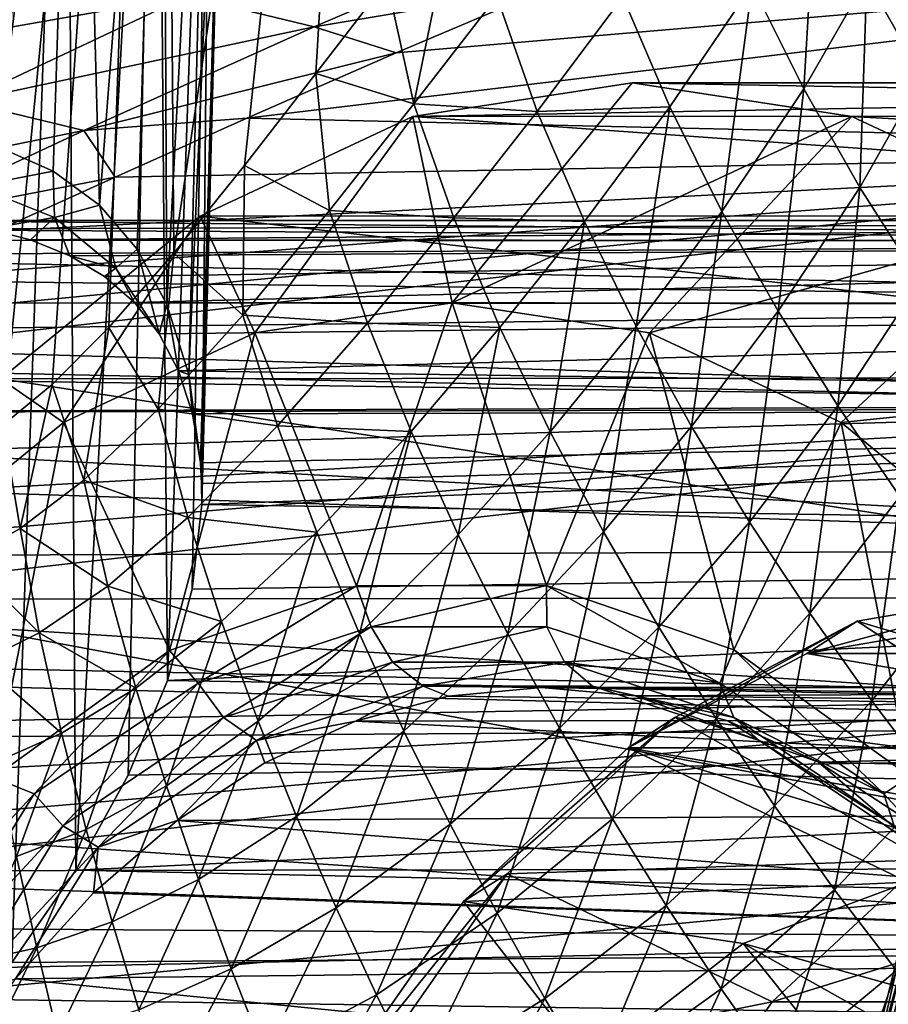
# Model space of a CAD drawing. Header units: metres. Extents: x 26 to 263, y -109 to 109.
# Tile 130 of 256: x 95.45 to 99.4, y -70.49 to -66.01. Entities that reach past the tile are written whole.
import ezdxf

# ---------------------------------------------------------------- set-up
doc = ezdxf.new("R2010")
doc.units = ezdxf.units.M
doc.layers.add('solid_500750', color=7, linetype='CONTINUOUS')

msp = doc.modelspace()

# ---------------------------------------------------------------- linework, layer by layer
at = {"layer": 'solid_500750'}
for points in [[(94.855202, -68.105576, -9.337617), (94.927635, -60.489216, -9.567357), (96.102196, -60.489216, -8.595399)], [(95.010353, -68.062431, -9.222814), (94.855202, -68.105576, -9.337617), (96.102196, -60.489216, -8.595399)], [(95.180176, -67.982773, -9.093325), (95.010353, -68.062431, -9.222814), (96.102196, -60.489216, -8.595399)], [(95.375259, -67.857002, -8.939245), (95.180176, -67.982773, -9.093325), (96.102196, -60.489216, -8.595399)], [(95.599876, -67.671043, -8.754326), (95.375259, -67.857002, -8.939245), (96.102196, -60.489216, -8.595399)], [(95.8573, -67.412498, -8.531729), (95.599876, -67.671043, -8.754326), (96.102196, -60.489216, -8.595399)], [(96.153725, -67.073967, -8.259654), (95.8573, -67.412498, -8.531729), (96.102196, -60.489216, -8.595399)], [(96.153725, -67.073967, -8.259654), (96.102196, -60.489216, -8.595399), (97.141785, -60.489216, -7.480254)], [(96.475494, -66.675613, -7.942845), (96.153725, -67.073967, -8.259654), (97.141785, -60.489216, -7.480254)], [(96.800331, -66.257248, -7.597088), (96.475494, -66.675613, -7.942845), (97.141785, -60.489216, -7.480254)], [(97.122543, -65.837685, -7.22431), (96.800331, -66.257248, -7.597088), (97.141785, -60.489216, -7.480254)], [(95.416168, -70.300903, -3.601927), (95.663773, -63.165283, -3.472131), (95.096161, -63.165283, -4.520353)], [(95.35041, -66.589828, 3.890971), (95.188766, -63.165283, 4.371584), (95.717072, -63.165283, 3.351997)], [(95.604256, -66.700859, 3.361442), (95.35041, -66.589828, 3.890971), (95.717072, -63.165283, 3.351997)], [(95.416168, -70.300903, -3.601927), (95.708122, -69.880592, -2.943548), (95.663773, -63.165283, -3.472131)], [(95.814964, -66.856438, 2.826533), (95.604256, -66.700859, 3.361442), (95.717072, -63.165283, 3.351997)], [(95.708122, -69.880592, -2.943548), (96.077545, -63.165283, -2.354214), (95.663773, -63.165283, -3.472131)], [(95.708122, -69.880592, -2.943548), (95.946411, -69.448318, -2.247393), (96.077545, -63.165283, -2.354214)], [(95.814964, -66.856438, 2.826533), (95.717072, -63.165283, 3.351997), (96.101624, -63.165283, 2.269969)], [(95.986343, -67.056244, 2.281334), (95.814964, -66.856438, 2.826533), (96.101624, -63.165283, 2.269969)], [(95.946411, -69.448318, -2.247393), (96.124901, -69.017838, -1.518704), (96.077545, -63.165283, -2.354214)], [(96.122391, -67.308083, 1.708346), (95.986343, -67.056244, 2.281334), (96.101624, -63.165283, 2.269969)], [(96.124901, -69.017838, -1.518704), (96.329185, -63.165283, -1.189041), (96.077545, -63.165283, -2.354214)], [(96.122391, -67.308083, 1.708346), (96.101624, -63.165283, 2.269969), (96.335258, -63.165283, 1.145655)], [(96.221283, -67.625748, 1.089494), (96.122391, -67.308083, 1.708346), (96.335258, -63.165283, 1.145655)], [(96.124901, -69.017838, -1.518704), (96.237808, -68.60302, -0.765774), (96.329185, -63.165283, -1.189041)], [(96.221283, -67.625748, 1.089494), (96.335258, -63.165283, 1.145655), (96.413628, -63.165218)], [(96.27459, -68.027191, 0.409876), (96.221283, -67.625748, 1.089494), (96.413628, -63.165218)], [(96.237808, -68.60302, -0.765774), (96.280884, -68.217255), (96.329185, -63.165283, -1.189041)], [(96.280304, -68.121078, 0.204187), (96.27459, -68.027191, 0.409876), (96.413628, -63.165218)], [(96.280304, -68.121078, 0.204187), (96.413628, -63.165218), (96.280884, -68.217255)], [(96.329185, -63.165283, -1.189041), (96.280884, -68.217255), (96.413628, -63.165218)], [(99.019081, -66.327415, -4.73213), (98.784393, -65.855156, -4.921349), (99.077675, -65.35582, -4.285187)], [(99.307121, -65.826103, -4.087001), (99.019081, -66.327415, -4.73213), (99.077675, -65.35582, -4.285187)], [(99.559708, -66.272476, -3.89847), (99.307121, -65.826103, -4.087001), (99.526619, -65.37072, -3.511634)], [(97.245682, -66.39502, -7.076505), (97.122543, -65.837685, -7.22431), (97.445358, -65.416924, -6.81599)], [(97.622658, -65.907433, -6.580253), (97.245682, -66.39502, -7.076505), (97.445358, -65.416924, -6.81599)], [(96.792694, -66.044327, 14.938733), (97.91172, -65.563797, 14.828924), (96.214127, -65.904076, 14.46312)], [(96.792694, -66.044327, 14.938733), (97.867119, -65.864914, 15.319903), (97.91172, -65.563797, 14.828924)], [(96.485199, -66.460869, 15.36252), (102.72541, -66.603149, 19.941813), (103.525192, -65.618988, 18.799767)], [(97.164886, -66.163841, 15.356527), (96.485199, -66.460869, 15.36252), (103.525192, -65.618988, 18.799767)], [(97.867119, -65.864914, 15.319903), (97.164886, -66.163841, 15.356527), (103.525192, -65.618988, 18.799767)], [(94.65081, -66.179298, 14.07344), (95.638062, -65.685555, 13.993093), (94.11557, -65.894485, 13.639935)], [(96.214127, -65.904076, 14.46312), (95.638062, -65.685555, 13.993093), (94.65081, -66.179298, 14.07344)], [(99.274445, -66.776054, -4.551778), (99.019081, -66.327415, -4.73213), (99.307121, -65.826103, -4.087001)], [(99.559708, -66.272476, -3.89847), (99.274445, -66.776054, -4.551778), (99.307121, -65.826103, -4.087001)], [(96.792694, -66.044327, 14.938733), (97.164886, -66.163841, 15.356527), (97.867119, -65.864914, 15.319903)], [(97.245682, -66.39502, -7.076505), (96.800331, -66.257248, -7.597088), (97.122543, -65.837685, -7.22431)], [(98.784393, -65.855156, -4.921349), (98.409607, -66.408577, -5.611381), (98.195938, -65.909073, -5.798782)], [(98.647293, -66.884567, -5.433618), (98.409607, -66.408577, -5.611381), (98.784393, -65.855156, -4.921349)], [(99.019081, -66.327415, -4.73213), (98.647293, -66.884567, -5.433618), (98.784393, -65.855156, -4.921349)], [(95.196045, -66.384613, 14.518682), (96.214127, -65.904076, 14.46312), (94.65081, -66.179298, 14.07344)], [(96.792694, -66.044327, 14.938733), (96.214127, -65.904076, 14.46312), (95.196045, -66.384613, 14.518682)], [(97.80722, -66.42968, -6.396976), (97.245682, -66.39502, -7.076505), (97.622658, -65.907433, -6.580253)], [(98.195938, -65.909073, -5.798782), (97.80722, -66.42968, -6.396976), (97.622658, -65.907433, -6.580253)], [(98.409607, -66.408577, -5.611381), (97.80722, -66.42968, -6.396976), (98.195938, -65.909073, -5.798782)], [(95.744217, -66.516724, 14.967596), (96.792694, -66.044327, 14.938733), (95.196045, -66.384613, 14.518682)], [(95.744217, -66.516724, 14.967596), (97.164886, -66.163841, 15.356527), (96.792694, -66.044327, 14.938733)], [(95.744217, -66.516724, 14.967596), (96.485199, -66.460869, 15.36252), (97.164886, -66.163841, 15.356527)], [(96.861671, -66.880447, -7.530663), (96.475494, -66.675613, -7.942845), (96.800331, -66.257248, -7.597088)], [(97.245682, -66.39502, -7.076505), (96.861671, -66.880447, -7.530663), (96.800331, -66.257248, -7.597088)], [(99.547302, -67.20282, -4.378237), (99.274445, -66.776054, -4.551778), (99.559708, -66.272476, -3.89847)], [(98.239578, -66.300003, 7.169451), (97.420372, -67.300003, 6.595949), (97.241531, -66.452492, 8.594807)], [(97.241531, -66.452492, 8.594807), (104.533852, -66.45192, 13.696979), (105.529854, -66.300003, 12.274536)], [(98.239578, -66.300003, 7.169451), (97.241531, -66.452492, 8.594807), (105.529854, -66.300003, 12.274536)], [(99.237617, -66.452606, 5.744102), (97.420372, -67.300003, 6.595949), (98.239578, -66.300003, 7.169451)], [(98.239578, -66.300003, 7.169451), (105.529854, -66.300003, 12.274536), (106.525856, -66.45192, 10.852093)], [(99.237617, -66.452606, 5.744102), (98.239578, -66.300003, 7.169451), (106.525856, -66.45192, 10.852093)], [(98.903122, -67.337486, -5.263764), (98.647293, -66.884567, -5.433618), (99.019081, -66.327415, -4.73213)], [(99.274445, -66.776054, -4.551778), (98.903122, -67.337486, -5.263764), (99.019081, -66.327415, -4.73213)], [(95.744217, -66.516724, 14.967596), (95.196045, -66.384613, 14.518682), (94.351311, -66.799202, 14.517361)], [(97.428055, -66.913933, -6.910733), (96.861671, -66.880447, -7.530663), (97.245682, -66.39502, -7.076505)], [(97.80722, -66.42968, -6.396976), (97.428055, -66.913933, -6.910733), (97.245682, -66.39502, -7.076505)], [(98.409607, -66.408577, -5.611381), (98.021507, -66.93, -6.224159), (97.80722, -66.42968, -6.396976)], [(98.257286, -67.407524, -6.060211), (98.021507, -66.93, -6.224159), (98.409607, -66.408577, -5.611381)], [(98.647293, -66.884567, -5.433618), (98.257286, -67.407524, -6.060211), (98.409607, -66.408577, -5.611381)], [(97.241531, -66.452492, 8.594807), (96.522369, -67.437202, 7.878432), (96.273888, -66.905464, 9.976745)], [(97.241531, -66.452492, 8.594807), (96.273888, -66.905464, 9.976745), (103.568108, -66.903076, 15.0762)], [(97.241531, -66.452492, 8.594807), (97.420372, -67.300003, 6.595949), (96.522369, -67.437202, 7.878432)], [(97.241531, -66.452492, 8.594807), (103.568108, -66.903076, 15.0762), (104.533852, -66.45192, 13.696979)], [(99.237617, -66.452606, 5.744102), (98.318375, -67.437279, 5.313469), (97.420372, -67.300003, 6.595949)], [(98.021507, -66.93, -6.224159), (97.428055, -66.913933, -6.910733), (97.80722, -66.42968, -6.396976)], [(100.205246, -66.905678, 4.362186), (98.318375, -67.437279, 5.313469), (99.237617, -66.452606, 5.744102)], [(99.237617, -66.452606, 5.744102), (106.525856, -66.45192, 10.852093), (107.4916, -66.903076, 9.472871)], [(100.205246, -66.905678, 4.362186), (99.237617, -66.452606, 5.744102), (107.4916, -66.903076, 9.472871)], [(95.744217, -66.516724, 14.967596), (95.886612, -66.728287, 15.34569), (96.485199, -66.460869, 15.36252)], [(96.485199, -66.460869, 15.36252), (95.886612, -66.728287, 15.34569), (102.72541, -66.603149, 19.941813)], [(94.872162, -66.924156, 14.942891), (95.744217, -66.516724, 14.967596), (94.351311, -66.799202, 14.517361)], [(94.872162, -66.924156, 14.942891), (95.886612, -66.728287, 15.34569), (95.744217, -66.516724, 14.967596)], [(94.054443, -67.591896, 15.195211), (102.010353, -67.767082, 20.962805), (102.72541, -66.603149, 19.941813)], [(94.437431, -67.394508, 15.224483), (94.054443, -67.591896, 15.195211), (102.72541, -66.603149, 19.941813)], [(94.863274, -67.193092, 15.267376), (94.437431, -67.394508, 15.224483), (102.72541, -66.603149, 19.941813)], [(95.347252, -66.972404, 15.312216), (94.863274, -67.193092, 15.267376), (102.72541, -66.603149, 19.941813)], [(95.253601, -66.769493, 4.089092), (95.35041, -66.589828, 3.890971), (95.604256, -66.700859, 3.361442)], [(95.886612, -66.728287, 15.34569), (95.347252, -66.972404, 15.312216), (102.72541, -66.603149, 19.941813)], [(96.467674, -67.356941, -7.951722), (96.153725, -67.073967, -8.259654), (96.475494, -66.675613, -7.942845)], [(96.861671, -66.880447, -7.530663), (96.467674, -67.356941, -7.951722), (96.475494, -66.675613, -7.942845)], [(95.610672, -66.912331, 3.370238), (95.253601, -66.769493, 4.089092), (95.604256, -66.700859, 3.361442)], [(95.610672, -66.912331, 3.370238), (95.604256, -66.700859, 3.361442), (95.814964, -66.856438, 2.826533)], [(94.872162, -66.924156, 14.942891), (95.347252, -66.972404, 15.312216), (95.886612, -66.728287, 15.34569)], [(95.304832, -66.964249, 4.068787), (95.253601, -66.769493, 4.089092), (95.610672, -66.912331, 3.370238)], [(99.17395, -67.769051, -5.099694), (98.903122, -67.337486, -5.263764), (99.274445, -66.776054, -4.551778)], [(99.547302, -67.20282, -4.378237), (99.17395, -67.769051, -5.099694), (99.274445, -66.776054, -4.551778)], [(95.889908, -67.141968, 2.635204), (95.610672, -66.912331, 3.370238), (95.814964, -66.856438, 2.826533)], [(95.889908, -67.141968, 2.635204), (95.814964, -66.856438, 2.826533), (95.986343, -67.056244, 2.281334)], [(97.035393, -67.392845, -7.386367), (96.467674, -67.356941, -7.951722), (96.861671, -66.880447, -7.530663)], [(97.428055, -66.913933, -6.910733), (97.035393, -67.392845, -7.386367), (96.861671, -66.880447, -7.530663)], [(98.508812, -67.86264, -5.903299), (98.257286, -67.407524, -6.060211), (98.647293, -66.884567, -5.433618)], [(98.903122, -67.337486, -5.263764), (98.508812, -67.86264, -5.903299), (98.647293, -66.884567, -5.433618)], [(105.149483, -67.021484, 13.645908), (94.316681, -66.964966, 5.478585), (94.850075, -66.925003, 4.80234)], [(105.919426, -66.925003, 12.546307), (94.850075, -66.925003, 4.80234), (95.304832, -66.964249, 4.068787)], [(105.919426, -66.925003, 12.546307), (105.149483, -67.021484, 13.645908), (94.850075, -66.925003, 4.80234)], [(95.501938, -67.014297, 3.677047), (95.304832, -66.964249, 4.068787), (95.610672, -66.912331, 3.370238)], [(105.919426, -66.925003, 12.546307), (95.304832, -66.964249, 4.068787), (95.501938, -67.014297, 3.677047)], [(96.273888, -66.905464, 9.976745), (95.651535, -67.844826, 9.122114), (95.366211, -67.645096, 11.273047)], [(96.273888, -66.905464, 9.976745), (95.366211, -67.645096, 11.273047), (102.661972, -67.639748, 16.370296)], [(95.68026, -67.086227, 3.264405), (95.501938, -67.014297, 3.677047), (95.610672, -66.912331, 3.370238)], [(106.689354, -67.021713, 11.446742), (105.919426, -66.925003, 12.546307), (95.501938, -67.014297, 3.677047)], [(95.68026, -67.086227, 3.264405), (95.610672, -66.912331, 3.370238), (95.889908, -67.141968, 2.635204)], [(96.273888, -66.905464, 9.976745), (96.522369, -67.437202, 7.878432), (95.651535, -67.844826, 9.122114)], [(96.273888, -66.905464, 9.976745), (102.661972, -67.639748, 16.370296), (103.568108, -66.903076, 15.0762)], [(97.637398, -67.41169, -6.754859), (97.035393, -67.392845, -7.386367), (97.428055, -66.913933, -6.910733)], [(98.021507, -66.93, -6.224159), (97.637398, -67.41169, -6.754859), (97.428055, -66.913933, -6.910733)], [(97.865776, -67.88739, -6.607157), (97.637398, -67.41169, -6.754859), (98.021507, -66.93, -6.224159)], [(98.257286, -67.407524, -6.060211), (97.865776, -67.88739, -6.607157), (98.021507, -66.93, -6.224159)], [(100.205246, -66.905678, 4.362186), (99.189201, -67.844986, 4.069799), (98.318375, -67.437279, 5.313469)], [(101.1129, -67.645409, 3.065923), (99.189201, -67.844986, 4.069799), (100.205246, -66.905678, 4.362186)], [(105.149483, -67.021484, 13.645908), (94.016647, -67.015167, 5.796372), (94.316681, -66.964966, 5.478585)], [(105.149483, -67.021484, 13.645908), (93.690796, -67.087105, 6.103824), (94.016647, -67.015167, 5.796372)], [(105.149483, -67.021484, 13.645908), (104.397827, -67.307922, 14.719394), (93.690796, -67.087105, 6.103824)], [(106.689354, -67.021713, 11.446742), (95.501938, -67.014297, 3.677047), (95.68026, -67.086227, 3.264405)], [(106.689354, -67.021713, 11.446742), (95.68026, -67.086227, 3.264405), (95.838516, -67.180504, 2.83485)], [(106.689354, -67.021713, 11.446742), (95.838516, -67.180504, 2.83485), (95.974838, -67.298271, 2.386771)], [(107.440941, -67.308365, 10.373363), (106.689354, -67.021713, 11.446742), (95.974838, -67.298271, 2.386771)], [(96.081871, -67.784042, -8.327832), (95.8573, -67.412498, -8.531729), (96.153725, -67.073967, -8.259654)], [(96.087341, -67.440964, 1.918384), (95.889908, -67.141968, 2.635204), (95.986343, -67.056244, 2.281334)], [(96.087341, -67.440964, 1.918384), (95.986343, -67.056244, 2.281334), (96.122391, -67.308083, 1.708346)], [(96.467674, -67.356941, -7.951722), (96.081871, -67.784042, -8.327832), (96.153725, -67.073967, -8.259654)], [(104.397827, -67.307922, 14.719394), (93.34259, -67.18119, 6.398139), (93.690796, -67.087105, 6.103824)], [(95.838516, -67.180504, 2.83485), (95.68026, -67.086227, 3.264405), (95.889908, -67.141968, 2.635204)], [(95.974838, -67.298271, 2.386771), (95.838516, -67.180504, 2.83485), (95.889908, -67.141968, 2.635204)], [(95.974838, -67.298271, 2.386771), (95.889908, -67.141968, 2.635204), (96.087341, -67.440964, 1.918384)], [(104.397827, -67.307922, 14.719394), (92.969406, -67.298622, 6.67836), (93.34259, -67.18119, 6.398139)], [(99.456749, -68.181038, -4.939271), (99.17395, -67.769051, -5.099694), (99.547302, -67.20282, -4.378237)], [(104.397827, -67.307922, 14.719394), (92.551147, -67.447548, 6.954322), (92.969406, -67.298622, 6.67836)], [(107.440941, -67.308365, 10.373363), (95.974838, -67.298271, 2.386771), (96.087341, -67.440964, 1.918384)], [(96.98481, -68.587311, 7.218005), (96.522369, -67.437202, 7.878432), (97.420372, -67.300003, 6.595949)], [(97.849731, -68.586296, 5.982766), (96.98481, -68.587311, 7.218005), (97.420372, -67.300003, 6.595949)], [(97.849731, -68.586296, 5.982766), (97.420372, -67.300003, 6.595949), (98.318375, -67.437279, 5.313469)], [(104.397827, -67.307922, 14.719394), (103.679497, -67.776711, 15.745258), (92.551147, -67.447548, 6.954322)], [(96.175339, -67.609512, 1.431535), (96.087341, -67.440964, 1.918384), (96.122391, -67.308083, 1.708346)], [(107.440941, -67.308365, 10.373363), (96.087341, -67.440964, 1.918384), (96.175339, -67.609512, 1.431535)], [(96.175339, -67.609512, 1.431535), (96.122391, -67.308083, 1.708346), (96.221283, -67.625748, 1.089494)], [(108.15921, -67.777351, 9.347567), (107.440941, -67.308365, 10.373363), (96.175339, -67.609512, 1.431535)], [(98.773018, -68.296959, -5.751233), (98.508812, -67.86264, -5.903299), (98.903122, -67.337486, -5.263764)], [(99.17395, -67.769051, -5.099694), (98.773018, -68.296959, -5.751233), (98.903122, -67.337486, -5.263764)], [(96.625229, -67.859985, -7.833143), (96.081871, -67.784042, -8.327832), (96.467674, -67.356941, -7.951722)], [(97.035393, -67.392845, -7.386367), (96.625229, -67.859985, -7.833143), (96.467674, -67.356941, -7.951722)], [(97.233299, -67.884872, -7.251307), (96.625229, -67.859985, -7.833143), (97.035393, -67.392845, -7.386367)], [(97.637398, -67.41169, -6.754859), (97.233299, -67.884872, -7.251307), (97.035393, -67.392845, -7.386367)], [(95.743721, -68.106323, -8.631816), (95.599876, -67.671043, -8.754326), (95.8573, -67.412498, -8.531729)], [(96.13372, -68.881889, 8.433484), (95.651535, -67.844826, 9.122114), (96.522369, -67.437202, 7.878432)], [(96.081871, -67.784042, -8.327832), (95.743721, -68.106323, -8.631816), (95.8573, -67.412498, -8.531729)], [(96.98481, -68.587311, 7.218005), (96.13372, -68.881889, 8.433484), (96.522369, -67.437202, 7.878432)], [(97.447853, -68.355583, -7.123632), (97.233299, -67.884872, -7.251307), (97.637398, -67.41169, -6.754859)], [(97.865776, -67.88739, -6.607157), (97.447853, -68.355583, -7.123632), (97.637398, -67.41169, -6.754859)], [(98.701027, -68.878868, 4.766987), (97.849731, -68.586296, 5.982766), (98.318375, -67.437279, 5.313469)], [(98.107666, -68.341362, -6.465699), (97.865776, -67.88739, -6.607157), (98.257286, -67.407524, -6.060211)], [(98.508812, -67.86264, -5.903299), (98.107666, -68.341362, -6.465699), (98.257286, -67.407524, -6.060211)], [(98.701027, -68.878868, 4.766987), (98.318375, -67.437279, 5.313469), (99.189201, -67.844986, 4.069799)], [(103.679497, -67.776711, 15.745258), (92.141388, -67.609436, 7.192493), (92.551147, -67.447548, 6.954322)], [(103.679497, -67.776711, 15.745258), (91.68988, -67.804581, 7.423619), (92.141388, -67.609436, 7.192493)], [(94.054443, -67.591896, 15.195211), (93.705925, -67.797653, 15.189102), (102.010353, -67.767082, 20.962805)], [(96.238091, -67.804665, 0.928211), (96.175339, -67.609512, 1.431535), (96.221283, -67.625748, 1.089494)], [(108.15921, -67.777351, 9.347567), (96.175339, -67.609512, 1.431535), (96.238091, -67.804665, 0.928211)], [(95.366211, -67.645096, 11.273047), (94.546349, -68.648598, 12.443927), (101.842972, -68.639557, 17.539944)], [(95.366211, -67.645096, 11.273047), (95.651535, -67.844826, 9.122114), (94.834541, -68.510536, 10.288902)], [(95.366211, -67.645096, 11.273047), (101.842972, -68.639557, 17.539944), (102.661972, -67.639748, 16.370296)], [(96.238091, -67.804665, 0.928211), (96.221283, -67.625748, 1.089494), (96.27459, -68.027191, 0.409876)], [(101.1129, -67.645409, 3.065923), (100.00618, -68.510765, 2.903036), (99.189201, -67.844986, 4.069799)], [(95.4543, -68.327095, -8.87543), (95.375259, -67.857002, -8.939245), (95.599876, -67.671043, -8.754326)], [(95.743721, -68.106323, -8.631816), (95.4543, -68.327095, -8.87543), (95.599876, -67.671043, -8.754326)], [(103.679497, -67.776711, 15.745258), (103.005737, -68.420006, 16.70746), (91.68988, -67.804581, 7.423619)], [(92.065605, -68.897118, 15.147587), (101.393288, -69.090591, 21.843878), (102.010353, -67.767082, 20.962805)], [(92.522072, -68.565178, 15.159576), (92.065605, -68.897118, 15.147587), (102.010353, -67.767082, 20.962805)], [(92.944733, -68.276306, 15.169888), (92.522072, -68.565178, 15.159576), (102.010353, -67.767082, 20.962805)], [(93.337318, -68.023705, 15.180264), (92.944733, -68.276306, 15.169888), (102.010353, -67.767082, 20.962805)], [(93.705925, -67.797653, 15.189102), (93.337318, -68.023705, 15.180264), (102.010353, -67.767082, 20.962805)], [(96.216797, -68.276321, -8.237026), (95.743721, -68.106323, -8.631816), (96.081871, -67.784042, -8.327832)], [(96.625229, -67.859985, -7.833143), (96.216797, -68.276321, -8.237026), (96.081871, -67.784042, -8.327832)], [(108.15921, -67.777351, 9.347567), (96.238091, -67.804665, 0.928211), (96.27459, -68.027191, 0.409876)], [(108.15921, -67.777351, 9.347567), (96.27459, -68.027191, 0.409876), (96.280304, -68.121078, 0.204187)], [(108.15921, -67.777351, 9.347567), (96.280304, -68.121078, 0.204187), (96.280884, -68.217255)], [(108.832924, -68.420883, 8.385386), (108.15921, -67.777351, 9.347567), (96.280884, -68.217255)], [(99.046951, -68.712143, -5.601812), (98.773018, -68.296959, -5.751233), (99.17395, -67.769051, -5.099694)], [(99.456749, -68.181038, -4.939271), (99.046951, -68.712143, -5.601812), (99.17395, -67.769051, -5.099694)], [(103.005737, -68.420006, 16.70746), (91.214981, -68.027313, 7.635487), (91.68988, -67.804581, 7.423619)], [(95.755615, -71.481277, 2.461632), (92.219398, -68.505768, -2.539031), (91.403877, -67.842766, -1.374346)], [(95.423805, -71.23056, 2.935504), (95.755615, -71.481277, 2.461632), (91.403877, -67.842766, -1.374346)], [(95.332512, -69.45845, 9.577728), (94.834541, -68.510536, 10.288902), (95.651535, -67.844826, 9.122114)], [(95.4543, -68.327095, -8.87543), (95.205978, -68.467247, -9.073236), (95.375259, -67.857002, -8.939245)], [(96.13372, -68.881889, 8.433484), (95.332512, -69.45845, 9.577728), (95.651535, -67.844826, 9.122114)], [(96.80426, -68.343407, -7.723042), (96.216797, -68.276321, -8.237026), (96.625229, -67.859985, -7.833143)], [(97.233299, -67.884872, -7.251307), (96.80426, -68.343407, -7.723042), (96.625229, -67.859985, -7.833143)], [(96.997749, -68.806221, -7.619472), (96.80426, -68.343407, -7.723042), (97.233299, -67.884872, -7.251307)], [(97.447853, -68.355583, -7.123632), (96.997749, -68.806221, -7.619472), (97.233299, -67.884872, -7.251307)], [(98.36013, -68.775078, -6.328255), (98.107666, -68.341362, -6.465699), (98.508812, -67.86264, -5.903299)], [(98.773018, -68.296959, -5.751233), (98.36013, -68.775078, -6.328255), (98.508812, -67.86264, -5.903299)], [(99.502762, -69.453606, 3.621989), (98.701027, -68.878868, 4.766987), (99.189201, -67.844986, 4.069799)], [(99.502762, -69.453606, 3.621989), (99.189201, -67.844986, 4.069799), (100.00618, -68.510765, 2.903036)], [(97.673836, -68.805214, -7.001351), (97.447853, -68.355583, -7.123632), (97.865776, -67.88739, -6.607157)], [(98.107666, -68.341362, -6.465699), (97.673836, -68.805214, -7.001351), (97.865776, -67.88739, -6.607157)], [(103.005737, -68.420006, 16.70746), (90.355515, -68.464172, 7.932532), (91.214981, -68.027313, 7.635487)], [(95.854034, -68.588638, -8.56619), (95.4543, -68.327095, -8.87543), (95.743721, -68.106323, -8.631816)], [(96.216797, -68.276321, -8.237026), (95.854034, -68.588638, -8.56619), (95.743721, -68.106323, -8.631816)], [(99.328514, -69.10981, -5.453209), (99.046951, -68.712143, -5.601812), (99.456749, -68.181038, -4.939271)], [(99.749359, -68.575127, -4.78071), (99.328514, -69.10981, -5.453209), (99.456749, -68.181038, -4.939271)], [(108.832924, -68.420883, 8.385386), (96.280884, -68.217255), (96.237808, -68.60302, -0.765774)], [(96.370834, -68.749657, -8.153935), (95.854034, -68.588638, -8.56619), (96.216797, -68.276321, -8.237026)], [(96.80426, -68.343407, -7.723042), (96.370834, -68.749657, -8.153935), (96.216797, -68.276321, -8.237026)], [(95.54081, -68.801247, -8.831012), (95.205978, -68.467247, -9.073236), (95.4543, -68.327095, -8.87543)], [(95.854034, -68.588638, -8.56619), (95.54081, -68.801247, -8.831012), (95.4543, -68.327095, -8.87543)], [(98.620331, -69.190071, -6.192586), (98.36013, -68.775078, -6.328255), (98.773018, -68.296959, -5.751233)], [(99.046951, -68.712143, -5.601812), (98.620331, -69.190071, -6.192586), (98.773018, -68.296959, -5.751233)], [(96.537437, -69.203033, -8.076619), (96.370834, -68.749657, -8.153935), (96.80426, -68.343407, -7.723042)], [(96.997749, -68.806221, -7.619472), (96.537437, -69.203033, -8.076619), (96.80426, -68.343407, -7.723042)], [(97.200783, -69.248558, -7.520418), (96.997749, -68.806221, -7.619472), (97.447853, -68.355583, -7.123632)], [(97.673836, -68.805214, -7.001351), (97.200783, -69.248558, -7.520418), (97.447853, -68.355583, -7.123632)], [(97.908447, -69.235085, -6.882227), (97.673836, -68.805214, -7.001351), (98.107666, -68.341362, -6.465699)], [(98.36013, -68.775078, -6.328255), (97.908447, -69.235085, -6.882227), (98.107666, -68.341362, -6.465699)], [(103.005737, -68.420006, 16.70746), (102.388474, -69.2286, 17.588976), (90.355515, -68.464172, 7.932532)], [(108.832924, -68.420883, 8.385386), (96.237808, -68.60302, -0.765774), (96.124901, -69.017838, -1.518704)], [(109.450157, -69.229774, 7.503856), (108.832924, -68.420883, 8.385386), (96.124901, -69.017838, -1.518704)], [(102.388474, -69.2286, 17.588976), (89.564323, -68.897736, 8.118481), (90.355515, -68.464172, 7.932532)], [(95.54081, -68.801247, -8.831012), (95.270668, -68.934975, -9.046169), (95.205978, -68.467247, -9.073236)], [(96.06839, -71.797737, 2.01494), (92.956497, -69.405602, -3.591714), (92.219398, -68.505768, -2.539031)], [(95.755615, -71.481277, 2.461632), (96.06839, -71.797737, 2.01494), (92.219398, -68.505768, -2.539031)], [(95.981544, -69.052658, -8.50772), (95.54081, -68.801247, -8.831012), (95.854034, -68.588638, -8.56619)], [(96.370834, -68.749657, -8.153935), (95.981544, -69.052658, -8.50772), (95.854034, -68.588638, -8.56619)], [(96.264786, -69.029541, 8.312391), (96.13372, -68.881889, 8.433484), (96.98481, -68.587311, 7.218005)], [(96.264786, -69.029541, 8.312391), (96.98481, -68.587311, 7.218005), (97.051254, -68.773224, 7.189198)], [(97.051254, -68.773224, 7.189198), (96.98481, -68.587311, 7.218005), (97.849731, -68.586296, 5.982766)], [(97.051254, -68.773224, 7.189198), (97.849731, -68.586296, 5.982766), (97.851349, -68.773224, 6.046549)], [(98.637817, -69.029541, 4.923356), (97.849731, -68.586296, 5.982766), (98.701027, -68.878868, 4.766987)], [(97.851349, -68.773224, 6.046549), (97.849731, -68.586296, 5.982766), (98.637817, -69.029541, 4.923356)], [(100.123451, -68.599998, 8.488932), (99.877708, -68.750015, 8.316858), (99.032852, -68.895088, 9.523438)], [(100.123451, -68.599998, 8.488932), (99.032852, -68.895088, 9.523438), (99.261826, -68.747955, 9.719458)], [(100.123451, -68.599998, 8.488932), (99.261826, -68.747955, 9.719458), (101.10643, -69.300003, 9.177223)], [(99.619102, -69.491104, -5.304934), (99.328514, -69.10981, -5.453209), (99.749359, -68.575127, -4.78071)], [(94.546349, -68.648598, 12.443927), (101.136002, -69.872124, 18.549604), (101.842972, -68.639557, 17.539944)], [(94.546349, -68.648598, 12.443927), (93.839081, -69.885597, 13.454017), (101.136002, -69.872124, 18.549604)], [(98.886238, -69.587845, -6.056841), (98.620331, -69.190071, -6.192586), (99.046951, -68.712143, -5.601812)], [(99.328514, -69.10981, -5.453209), (98.886238, -69.587845, -6.056841), (99.046951, -68.712143, -5.601812)], [(96.120132, -69.49736, -8.454597), (95.981544, -69.052658, -8.50772), (96.370834, -68.749657, -8.153935)], [(96.537437, -69.203033, -8.076619), (96.120132, -69.49736, -8.454597), (96.370834, -68.749657, -8.153935)], [(96.264786, -69.029541, 8.312391), (97.051254, -68.773224, 7.189198), (96.379082, -69.185776, 8.338152)], [(97.051254, -68.773224, 7.189198), (97.148651, -68.934967, 7.239095), (96.379082, -69.185776, 8.338152)], [(97.051254, -68.773224, 7.189198), (97.851349, -68.773224, 6.046549), (97.148651, -68.934967, 7.239095)], [(97.851349, -68.773224, 6.046549), (97.931549, -68.934967, 6.121), (97.148651, -68.934967, 7.239095)], [(97.851349, -68.773224, 6.046549), (98.637817, -69.029541, 4.923356), (97.931549, -68.934967, 6.121)], [(98.14901, -69.646584, -6.764021), (97.908447, -69.235085, -6.882227), (98.36013, -68.775078, -6.328255)], [(98.620331, -69.190071, -6.192586), (98.14901, -69.646584, -6.764021), (98.36013, -68.775078, -6.328255)], [(99.261826, -68.747955, 9.719458), (99.032852, -68.895088, 9.523438), (98.220459, -69.324745, 10.683645)], [(99.261826, -68.747955, 9.719458), (98.220459, -69.324745, 10.683645), (98.433311, -69.186127, 10.902696)], [(99.261826, -68.747955, 9.719458), (98.433311, -69.186127, 10.902696), (100.323135, -69.434502, 10.295883)], [(99.032852, -68.895088, 9.523438), (99.877708, -68.750015, 8.316858), (100.722565, -68.895088, 7.110279)], [(99.261826, -68.747955, 9.719458), (100.323135, -69.434502, 10.295883), (101.10643, -69.300003, 9.177223)], [(95.64296, -69.257797, -8.793427), (95.270668, -68.934975, -9.046169), (95.54081, -68.801247, -8.831012)], [(95.981544, -69.052658, -8.50772), (95.64296, -69.257797, -8.793427), (95.54081, -68.801247, -8.831012)], [(96.712029, -69.63649, -8.003097), (96.537437, -69.203033, -8.076619), (96.997749, -68.806221, -7.619472)], [(97.200783, -69.248558, -7.520418), (96.712029, -69.63649, -8.003097), (96.997749, -68.806221, -7.619472)], [(97.410736, -69.671577, -7.42368), (97.200783, -69.248558, -7.520418), (97.673836, -68.805214, -7.001351)], [(97.908447, -69.235085, -6.882227), (97.410736, -69.671577, -7.42368), (97.673836, -68.805214, -7.001351)], [(102.388474, -69.2286, 17.588976), (88.838425, -69.313248, 8.218221), (89.564323, -68.897736, 8.118481)], [(92.065605, -68.897118, 15.147587), (91.573441, -69.267456, 15.122125), (101.393288, -69.090591, 21.843878)], [(95.518723, -69.53344, 9.37788), (95.332512, -69.45845, 9.577728), (96.13372, -68.881889, 8.433484)], [(95.518723, -69.53344, 9.37788), (96.13372, -68.881889, 8.433484), (96.264786, -69.029541, 8.312391)], [(98.220459, -69.324745, 10.683645), (99.032852, -68.895088, 9.523438), (101.53495, -69.324745, 5.950071)], [(98.637817, -69.029541, 4.923356), (98.701027, -68.878868, 4.766987), (99.383881, -69.53344, 3.857867)], [(99.383881, -69.53344, 3.857867), (98.701027, -68.878868, 4.766987), (99.502762, -69.453606, 3.621989)], [(99.032852, -68.895088, 9.523438), (100.722565, -68.895088, 7.110279), (101.53495, -69.324745, 5.950071)], [(95.64296, -69.257797, -8.793427), (95.349579, -69.385895, -9.025855), (95.270668, -68.934975, -9.046169)], [(96.379082, -69.185776, 8.338152), (97.148651, -68.934967, 7.239095), (96.529106, -69.290154, 8.406944)], [(97.148651, -68.934967, 7.239095), (97.287384, -69.04303, 7.324013), (96.529106, -69.290154, 8.406944)], [(97.148651, -68.934967, 7.239095), (97.931549, -68.934967, 6.121), (97.287384, -69.04303, 7.324013)], [(97.931549, -68.934967, 6.121), (98.058792, -69.04303, 6.222323), (97.287384, -69.04303, 7.324013)], [(97.931549, -68.934967, 6.121), (98.701111, -69.185776, 5.021943), (98.058792, -69.04303, 6.222323)], [(98.637817, -69.029541, 4.923356), (98.701111, -69.185776, 5.021943), (97.931549, -68.934967, 6.121)], [(95.518723, -69.53344, 9.37788), (96.264786, -69.029541, 8.312391), (95.649048, -69.678848, 9.380744)], [(96.264786, -69.029541, 8.312391), (96.379082, -69.185776, 8.338152), (95.649048, -69.678848, 9.380744)], [(109.450157, -69.229774, 7.503856), (96.124901, -69.017838, -1.518704), (95.946411, -69.448318, -2.247393)], [(96.529106, -69.290154, 8.406944), (97.287384, -69.04303, 7.324013), (96.98069, -69.202759, 8.095611)], [(97.287384, -69.04303, 7.324013), (97.402069, -69.088455, 7.493817), (96.98069, -69.202759, 8.095611)], [(97.287384, -69.04303, 7.324013), (97.827003, -69.050003, 6.886945), (97.402069, -69.088455, 7.493817)], [(97.287384, -69.04303, 7.324013), (98.058792, -69.04303, 6.222323), (97.827003, -69.050003, 6.886945)], [(97.402069, -69.088455, 7.493817), (97.827003, -69.050003, 6.886945), (105.619652, -69.189308, 14.064082)], [(98.058792, -69.04303, 6.222323), (98.251968, -69.087456, 6.280036), (97.827003, -69.050003, 6.886945)], [(97.827003, -69.050003, 6.886945), (106.430923, -69.050003, 12.90547), (105.619652, -69.189308, 14.064082)], [(97.827003, -69.050003, 6.886945), (98.251968, -69.087456, 6.280036), (106.430923, -69.050003, 12.90547)], [(98.058792, -69.04303, 6.222323), (98.81707, -69.290154, 5.139392), (98.251968, -69.087456, 6.280036)], [(98.701111, -69.185776, 5.021943), (98.81707, -69.290154, 5.139392), (98.058792, -69.04303, 6.222323)], [(98.251968, -69.087456, 6.280036), (107.242188, -69.189308, 11.746858), (106.430923, -69.050003, 12.90547)], [(98.637817, -69.029541, 4.923356), (99.383881, -69.53344, 3.857867), (98.701111, -69.185776, 5.021943)], [(89.971191, -70.392982, 14.832003), (100.884766, -70.54763, 22.569967), (101.393288, -69.090591, 21.843878)], [(90.480446, -70.028641, 14.940633), (89.971191, -70.392982, 14.832003), (101.393288, -69.090591, 21.843878)], [(91.023094, -69.649734, 15.041557), (90.480446, -70.028641, 14.940633), (101.393288, -69.090591, 21.843878)], [(91.573441, -69.267456, 15.122125), (91.023094, -69.649734, 15.041557), (101.393288, -69.090591, 21.843878)], [(95.754944, -69.695717, -8.761096), (95.64296, -69.257797, -8.793427), (95.981544, -69.052658, -8.50772)], [(96.120132, -69.49736, -8.454597), (95.754944, -69.695717, -8.761096), (95.981544, -69.052658, -8.50772)], [(96.98069, -69.202759, 8.095611), (97.402069, -69.088455, 7.493817), (105.619652, -69.189308, 14.064082)], [(98.251968, -69.087456, 6.280036), (98.673424, -69.200752, 5.678136), (107.242188, -69.189308, 11.746858)], [(98.81707, -69.290154, 5.139392), (98.673424, -69.200752, 5.678136), (98.251968, -69.087456, 6.280036)], [(99.159103, -69.969566, -5.920582), (98.886238, -69.587845, -6.056841), (99.328514, -69.10981, -5.453209)], [(99.619102, -69.491104, -5.304934), (99.159103, -69.969566, -5.920582), (99.328514, -69.10981, -5.453209)], [(102.388474, -69.2286, 17.588976), (101.83992, -70.19133, 18.372471), (88.838425, -69.313248, 8.218221)], [(95.649048, -69.678848, 9.380744), (96.379082, -69.185776, 8.338152), (95.809784, -69.775993, 9.434239)], [(109.450157, -69.229774, 7.503856), (95.946411, -69.448318, -2.247393), (95.708122, -69.880592, -2.943548)], [(109.998726, -70.192795, 6.720487), (109.450157, -69.229774, 7.503856), (95.708122, -69.880592, -2.943548)], [(96.379082, -69.185776, 8.338152), (96.529106, -69.290154, 8.406944), (95.809784, -69.775993, 9.434239)], [(96.265472, -69.922691, -8.404949), (96.120132, -69.49736, -8.454597), (96.537437, -69.203033, -8.076619)], [(96.712029, -69.63649, -8.003097), (96.265472, -69.922691, -8.404949), (96.537437, -69.203033, -8.076619)], [(96.529106, -69.290154, 8.406944), (96.98069, -69.202759, 8.095611), (96.567696, -69.391998, 8.685423)], [(96.567696, -69.391998, 8.685423), (96.98069, -69.202759, 8.095611), (104.839561, -69.601875, 15.17817)], [(96.98069, -69.202759, 8.095611), (105.619652, -69.189308, 14.064082), (104.839561, -69.601875, 15.17817)], [(98.433311, -69.186127, 10.902696), (98.220459, -69.324745, 10.683645), (97.471771, -70.022461, 11.752892)], [(98.433311, -69.186127, 10.902696), (97.471771, -70.022461, 11.752892), (97.669754, -69.897682, 11.993175)], [(98.433311, -69.186127, 10.902696), (97.669754, -69.897682, 11.993175), (99.569946, -69.83284, 11.371554)], [(98.393555, -70.041084, -6.644894), (98.14901, -69.646584, -6.764021), (98.620331, -69.190071, -6.192586)], [(98.886238, -69.587845, -6.056841), (98.393555, -70.041084, -6.644894), (98.620331, -69.190071, -6.192586)], [(98.433311, -69.186127, 10.902696), (99.569946, -69.83284, 11.371554), (100.323135, -69.434502, 10.295883)], [(98.673424, -69.200752, 5.678136), (99.086563, -69.389008, 5.08811), (107.242188, -69.189308, 11.746858)], [(98.81707, -69.290154, 5.139392), (99.086563, -69.389008, 5.08811), (98.673424, -69.200752, 5.678136)], [(98.701111, -69.185776, 5.021943), (99.431145, -69.678848, 3.979351), (98.81707, -69.290154, 5.139392)], [(99.383881, -69.53344, 3.857867), (99.431145, -69.678848, 3.979351), (98.701111, -69.185776, 5.021943)], [(99.086563, -69.389008, 5.08811), (108.022285, -69.601875, 10.63277), (107.242188, -69.189308, 11.746858)], [(95.437225, -69.818939, -9.010986), (95.349579, -69.385895, -9.025855), (95.64296, -69.257797, -8.793427)], [(95.754944, -69.695717, -8.761096), (95.437225, -69.818939, -9.010986), (95.64296, -69.257797, -8.793427)], [(96.89212, -70.051048, -7.93125), (96.712029, -69.63649, -8.003097), (97.200783, -69.248558, -7.520418)], [(97.410736, -69.671577, -7.42368), (96.89212, -70.051048, -7.93125), (97.200783, -69.248558, -7.520418)], [(97.625076, -70.076515, -7.32706), (97.410736, -69.671577, -7.42368), (97.908447, -69.235085, -6.882227)], [(98.14901, -69.646584, -6.764021), (97.625076, -70.076515, -7.32706), (97.908447, -69.235085, -6.882227)], [(101.83992, -70.19133, 18.372471), (88.162834, -69.708733, 8.252638), (88.838425, -69.313248, 8.218221)], [(95.809784, -69.775993, 9.434239), (96.529106, -69.290154, 8.406944), (96.168335, -69.653831, 9.255765)], [(96.529106, -69.290154, 8.406944), (96.567696, -69.391998, 8.685423), (96.168335, -69.653831, 9.255765)], [(98.81707, -69.290154, 5.139392), (99.536392, -69.775993, 4.112097), (99.086563, -69.389008, 5.08811)], [(99.431145, -69.678848, 3.979351), (99.536392, -69.775993, 4.112097), (98.81707, -69.290154, 5.139392)], [(97.471771, -70.022461, 11.752892), (98.220459, -69.324745, 10.683645), (99.49398, -69.935074, 8.86487)], [(98.220459, -69.324745, 10.683645), (100.261429, -69.935074, 7.768847), (99.49398, -69.935074, 8.86487)], [(98.220459, -69.324745, 10.683645), (102.283638, -70.022461, 4.880825), (100.261429, -69.935074, 7.768847)], [(98.220459, -69.324745, 10.683645), (101.53495, -69.324745, 5.950071), (102.283638, -70.022461, 4.880825)], [(96.620132, -72.609863, 1.226966), (93.592766, -70.514908, -4.500409), (92.956497, -69.405602, -3.591714)], [(96.35788, -72.175652, 1.601504), (96.620132, -72.609863, 1.226966), (92.956497, -69.405602, -3.591714)], [(96.06839, -71.797737, 2.01494), (96.35788, -72.175652, 1.601504), (92.956497, -69.405602, -3.591714)], [(96.168335, -69.653831, 9.255765), (96.567696, -69.391998, 8.685423), (104.839561, -69.601875, 15.17817)], [(99.086563, -69.389008, 5.08811), (99.486153, -69.649918, 4.517435), (108.022285, -69.601875, 10.63277)], [(99.536392, -69.775993, 4.112097), (99.486153, -69.649918, 4.517435), (99.086563, -69.389008, 5.08811)], [(99.383881, -69.53344, 3.857867), (99.502762, -69.453606, 3.621989), (100.064133, -70.267769, 2.886367)], [(94.83847, -70.267769, 10.34938), (95.332512, -69.45845, 9.577728), (95.518723, -69.53344, 9.37788)], [(95.872681, -70.114868, -8.732317), (95.754944, -69.695717, -8.761096), (96.120132, -69.49736, -8.454597)], [(96.265472, -69.922691, -8.404949), (95.872681, -70.114868, -8.732317), (96.120132, -69.49736, -8.454597)], [(99.44104, -70.336342, -5.783721), (99.159103, -69.969566, -5.920582), (99.619102, -69.491104, -5.304934)], [(94.83847, -70.267769, 10.34938), (95.518723, -69.53344, 9.37788), (94.983414, -70.3974, 10.331367)], [(95.518723, -69.53344, 9.37788), (95.649048, -69.678848, 9.380744), (94.983414, -70.3974, 10.331367)], [(99.383881, -69.53344, 3.857867), (100.064133, -70.267769, 2.886367), (99.431145, -69.678848, 3.979351)], [(98.643173, -70.419769, -6.524474), (98.393555, -70.041084, -6.644894), (98.886238, -69.587845, -6.056841)], [(99.159103, -69.969566, -5.920582), (98.643173, -70.419769, -6.524474), (98.886238, -69.587845, -6.056841)], [(99.390938, -71.200516, 24.927835), (99.586983, -71.176186, 25.203556), (99.97876, -69.585251, 24.6439)], [(99.390938, -71.200516, 24.927835), (99.97876, -69.585251, 24.6439), (99.779686, -69.626099, 24.372467)], [(96.168335, -69.653831, 9.255765), (104.839561, -69.601875, 15.17817), (104.120621, -70.271843, 16.20492)], [(99.779686, -69.626099, 24.372467), (99.638741, -69.693832, 24.088123), (99.253876, -71.247696, 24.637939)], [(99.390938, -71.200516, 24.927835), (99.779686, -69.626099, 24.372467), (99.253876, -71.247696, 24.637939)], [(95.78817, -69.983963, 9.798699), (96.168335, -69.653831, 9.255765), (104.120621, -70.271843, 16.20492)], [(95.809784, -69.775993, 9.434239), (96.168335, -69.653831, 9.255765), (95.78817, -69.983963, 9.798699)], [(96.415215, -70.329552, -8.356766), (96.265472, -69.922691, -8.404949), (96.712029, -69.63649, -8.003097)], [(96.89212, -70.051048, -7.93125), (96.415215, -70.329552, -8.356766), (96.712029, -69.63649, -8.003097)], [(97.075317, -70.447784, -7.858961), (96.89212, -70.051048, -7.93125), (97.410736, -69.671577, -7.42368)], [(97.625076, -70.076515, -7.32706), (97.075317, -70.447784, -7.858961), (97.410736, -69.671577, -7.42368)], [(97.841919, -70.464615, -7.228772), (97.625076, -70.076515, -7.32706), (98.14901, -69.646584, -6.764021)], [(98.393555, -70.041084, -6.644894), (97.841919, -70.464615, -7.228772), (98.14901, -69.646584, -6.764021)], [(101.83992, -70.19133, 18.372471), (87.504539, -70.095207, 8.232536), (88.162834, -69.708733, 8.252638)], [(94.983414, -70.3974, 10.331367), (95.649048, -69.678848, 9.380744), (95.153915, -70.484001, 10.370914)], [(95.649048, -69.678848, 9.380744), (95.809784, -69.775993, 9.434239), (95.153915, -70.484001, 10.370914)], [(95.529724, -70.233902, -9.000053), (95.437225, -69.818939, -9.010986), (95.754944, -69.695717, -8.761096)], [(95.872681, -70.114868, -8.732317), (95.529724, -70.233902, -9.000053), (95.754944, -69.695717, -8.761096)], [(99.638741, -69.693832, 24.088123), (99.565689, -69.792801, 23.790762), (99.185616, -71.321335, 24.333721)], [(99.253876, -71.247696, 24.637939), (99.638741, -69.693832, 24.088123), (99.185616, -71.321335, 24.333721)], [(95.153915, -70.484001, 10.370914), (95.809784, -69.775993, 9.434239), (95.433975, -70.374222, 10.304545)], [(95.809784, -69.775993, 9.434239), (95.78817, -69.983963, 9.798699), (95.433975, -70.374222, 10.304545)], [(99.185616, -71.321335, 24.333721), (99.565689, -69.792801, 23.790762), (99.19075, -71.417404, 24.022419)], [(99.565689, -69.792801, 23.790762), (99.56501, -69.918976, 23.487806), (99.19075, -71.417404, 24.022419)], [(95.529724, -70.233902, -9.000053), (95.23278, -70.298325, -9.219383), (95.437225, -69.818939, -9.010986)], [(97.669754, -69.897682, 11.993175), (98.875801, -70.479713, 12.362899), (99.569946, -69.83284, 11.371554)], [(98.875801, -70.479713, 12.362899), (100.268356, -70.479713, 13.337978), (100.962502, -69.83284, 12.346634)], [(99.569946, -69.83284, 11.371554), (98.875801, -70.479713, 12.362899), (100.962502, -69.83284, 12.346634)], [(93.534431, -70.580467, 13.889095), (100.562538, -71.300003, 19.368601), (101.136002, -69.872124, 18.549604)], [(93.839081, -69.885597, 13.454017), (93.534431, -70.580467, 13.889095), (101.136002, -69.872124, 18.549604)], [(109.998726, -70.192795, 6.720487), (95.708122, -69.880592, -2.943548), (95.416168, -70.300903, -3.601927)], [(97.669754, -69.897682, 11.993175), (97.471771, -70.022461, 11.752892), (96.815536, -70.961418, 12.690084)], [(97.669754, -69.897682, 11.993175), (96.815536, -70.961418, 12.690084), (97.000488, -70.855278, 12.948987)], [(97.669754, -69.897682, 11.993175), (97.000488, -70.855278, 12.948987), (98.875801, -70.479713, 12.362899)], [(95.993919, -70.516022, -8.705188), (95.872681, -70.114868, -8.732317), (96.265472, -69.922691, -8.404949)], [(96.415215, -70.329552, -8.356766), (95.993919, -70.516022, -8.705188), (96.265472, -69.922691, -8.404949)], [(97.471771, -70.022461, 11.752892), (99.49398, -69.935074, 8.86487), (98.743309, -70.213272, 9.93694)], [(100.099602, -70.59008, 10.063211), (98.743309, -70.213272, 9.93694), (99.49398, -69.935074, 8.86487)], [(99.19075, -71.417404, 24.022419), (99.56501, -69.918976, 23.487806), (99.268684, -71.524185, 23.718723)], [(99.56501, -69.918976, 23.487806), (99.63588, -70.059944, 23.194256), (99.268684, -71.524185, 23.718723)], [(95.433975, -70.374222, 10.304545), (95.78817, -69.983963, 9.798699), (104.120621, -70.271843, 16.20492)], [(98.899734, -70.783783, -6.402757), (98.643173, -70.419769, -6.524474), (99.159103, -69.969566, -5.920582)], [(99.44104, -70.336342, -5.783721), (98.899734, -70.783783, -6.402757), (99.159103, -69.969566, -5.920582)], [(96.815536, -70.961418, 12.690084), (97.471771, -70.022461, 11.752892), (98.042221, -70.757492, 10.938198)], [(97.471771, -70.022461, 11.752892), (98.743309, -70.213272, 9.93694), (98.042221, -70.757492, 10.938198)], [(96.56707, -70.718887, -8.308029), (96.415215, -70.329552, -8.356766), (96.89212, -70.051048, -7.93125)], [(97.075317, -70.447784, -7.858961), (96.56707, -70.718887, -8.308029), (96.89212, -70.051048, -7.93125)], [(97.259796, -70.82782, -7.784528), (97.075317, -70.447784, -7.858961), (97.625076, -70.076515, -7.32706)], [(97.841919, -70.464615, -7.228772), (97.259796, -70.82782, -7.784528), (97.625076, -70.076515, -7.32706)], [(98.062141, -70.837059, -7.128532), (97.841919, -70.464615, -7.228772), (98.393555, -70.041084, -6.644894)], [(98.643173, -70.419769, -6.524474), (98.062141, -70.837059, -7.128532), (98.393555, -70.041084, -6.644894)], [(99.268684, -71.524185, 23.718723), (99.63588, -70.059944, 23.194256), (99.615677, -70.790474, 23.156168)], [(101.83992, -70.19133, 18.372471), (86.81002, -70.496864, 8.155372), (87.504539, -70.095207, 8.232536)], [(95.624962, -70.631409, -8.991275), (95.529724, -70.233902, -9.000053), (95.872681, -70.114868, -8.732317)], [(95.993919, -70.516022, -8.705188), (95.624962, -70.631409, -8.991275), (95.872681, -70.114868, -8.732317)], [(101.83992, -70.19133, 18.372471), (101.596542, -70.723244, 18.720091), (86.81002, -70.496864, 8.155372)], [(109.998726, -70.192795, 6.720487), (95.416168, -70.300903, -3.601927), (95.077049, -70.694931, -4.218605)], [(110.242088, -70.724815, 6.372968), (109.998726, -70.192795, 6.720487), (95.077049, -70.694931, -4.218605)], [(99.389572, -71.023239, 11.077242), (98.042221, -70.757492, 10.938198), (98.743309, -70.213272, 9.93694)], [(99.73761, -70.771896, 10.58019), (99.389572, -71.023239, 11.077242), (98.743309, -70.213272, 9.93694)], [(100.099602, -70.59008, 10.063211), (99.73761, -70.771896, 10.58019), (98.743309, -70.213272, 9.93694)], [(95.30481, -70.694, -9.226297), (95.23278, -70.298325, -9.219383), (95.529724, -70.233902, -9.000053)], [(95.624962, -70.631409, -8.991275), (95.30481, -70.694, -9.226297), (95.529724, -70.233902, -9.000053)], [(95.433975, -70.374222, 10.304545), (104.120621, -70.271843, 16.20492), (103.490471, -71.173477, 17.104872)], [(96.116508, -70.900002, -8.677804), (95.993919, -70.516022, -8.705188), (96.415215, -70.329552, -8.356766)], [(96.56707, -70.718887, -8.308029), (96.116508, -70.900002, -8.677804), (96.415215, -70.329552, -8.356766)], [(99.165169, -71.134163, -6.279817), (98.899734, -70.783783, -6.402757), (99.44104, -70.336342, -5.783721)], [(99.734215, -70.689163, -5.646255), (99.165169, -71.134163, -6.279817), (99.44104, -70.336342, -5.783721)], [(89.971191, -70.392982, 14.832003), (89.465584, -70.726021, 14.688063), (100.884766, -70.54763, 22.569967)], [(94.824013, -71.290024, 11.175665), (95.433975, -70.374222, 10.304545), (103.490471, -71.173477, 17.104872)], [(98.287323, -71.195023, -7.026435), (98.062141, -70.837059, -7.128532), (98.643173, -70.419769, -6.524474)], [(98.899734, -70.783783, -6.402757), (98.287323, -71.195023, -7.026435), (98.643173, -70.419769, -6.524474)], [(96.719284, -71.091705, -8.257133), (96.56707, -70.718887, -8.308029), (97.075317, -70.447784, -7.858961)], [(97.259796, -70.82782, -7.784528), (96.719284, -71.091705, -8.257133), (97.075317, -70.447784, -7.858961)], [(97.000488, -70.855278, 12.948987), (98.267372, -71.35025, 13.231819), (98.875801, -70.479713, 12.362899)], [(97.446205, -71.192337, -7.707763), (97.259796, -70.82782, -7.784528), (97.841919, -70.464615, -7.228772)], [(98.062141, -70.837059, -7.128532), (97.446205, -71.192337, -7.707763), (97.841919, -70.464615, -7.228772)], [(98.267372, -71.35025, 13.231819), (99.659935, -71.35025, 14.206899), (100.268356, -70.479713, 13.337978)], [(98.875801, -70.479713, 12.362899), (98.267372, -71.35025, 13.231819), (100.268356, -70.479713, 13.337978)]]:
    msp.add_3dface(points, dxfattribs=at)

doc.saveas('drawing.dxf')
